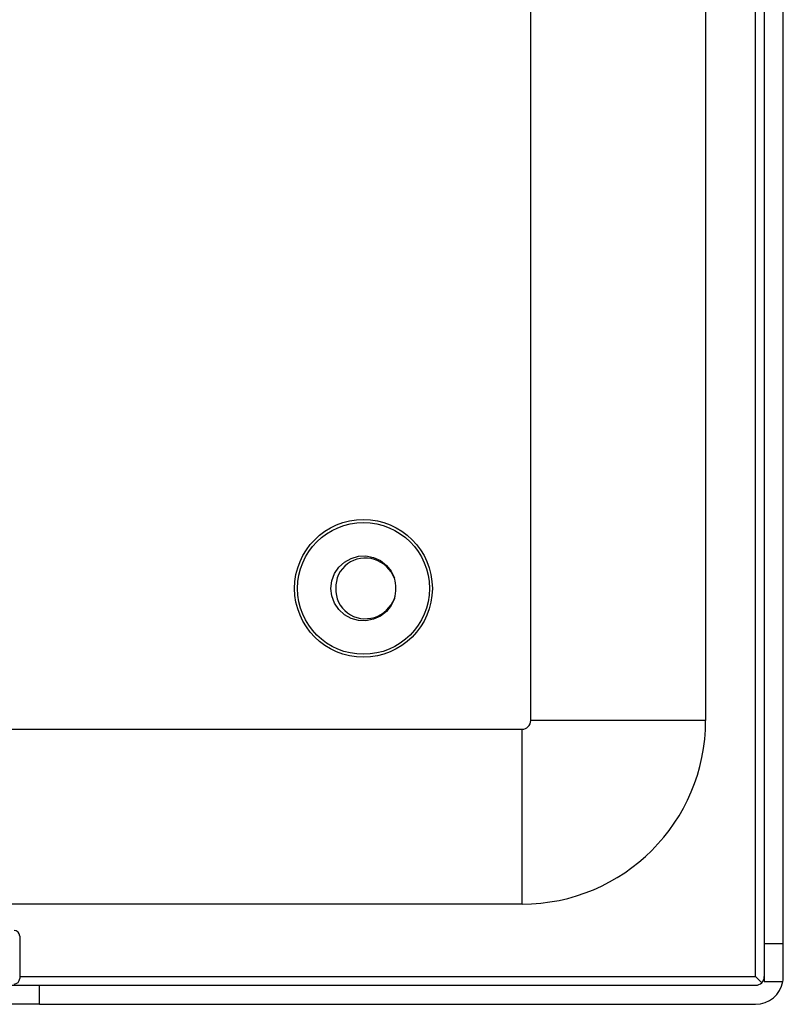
# Model space of a CAD drawing. Header units: inches. Extents: x 17 to 570, y 51 to 268.
# Tile 125 of 211: x 134.15 to 136.88, y 148.37 to 151.88. Entities that reach past the tile are written whole.
import ezdxf

# ---------------------------------------------------------------- set-up
doc = ezdxf.new("R2010")
doc.units = ezdxf.units.IN
doc.header["$MEASUREMENT"] = 0
doc.layers.add('Visible Edges(ANSI)', color=7, linetype='Continuous', lineweight=25)
doc.layers.add('Visible Tangent Edges(ANSI)', color=7, linetype='Continuous', lineweight=25)

msp = doc.modelspace()

# ---------------------------------------------------------------- linework, layer by layer
at = {"layer": 'Visible Edges(ANSI)'}
for p, q in [((136.807, 178.1841), (136.807, 148.5811)), ((136.875, 148.5811), (136.875, 178.1841)), ((136.5975, 163.1023), (136.5975, 149.3791)), ((135.9725, 149.3791), (135.9725, 162.9403)), ((78.0055, 149.3481), (135.9415, 149.3481)), ((135.9415, 148.7231), (133.875, 148.7231)), ((134.1467, 148.6089), (134.1467, 148.4573)), ((136.875, 148.5811), (136.807, 148.5811)), ((136.807, 148.5811), (136.807, 148.4471)), ((136.875, 148.4641), (136.875, 148.5811)), ((136.798, 148.4422), (136.776, 148.4641)), ((133.906, 148.4331), (134.218, 148.4331)), ((134.218, 148.4331), (136.776, 148.4331)), ((136.807, 148.4471), (136.8736, 148.4471)), ((134.218, 148.3651), (133.906, 148.3651)), ((134.218, 148.3651), (136.776, 148.3651))]:
    msp.add_line(p, q, dxfattribs=at)
at = {"layer": 'Visible Edges(ANSI)', "flags": 128}
for points in [[(135.4854, 149.8149), (135.4739, 149.7902), (135.457, 149.7688), (135.4355, 149.752), (135.4107, 149.7406), (135.384, 149.7353), (135.3567, 149.7364), (135.3305, 149.7439), (135.3067, 149.7572), (135.2867, 149.7758), (135.2715, 149.7984), (135.2621, 149.824), (135.2589, 149.8511), (135.2621, 149.8782), (135.2715, 149.9038), (135.2867, 149.9265), (135.3067, 149.945), (135.3305, 149.9584), (135.3567, 149.9658), (135.384, 149.9669), (135.4107, 149.9616), (135.4355, 149.9503), (135.457, 149.9334), (135.4739, 149.9121), (135.4854, 149.8873)], [(135.4854, 149.8873), (135.4802, 149.8989), (135.4737, 149.9098), (135.4661, 149.9198), (135.4574, 149.929), (135.4477, 149.9372), (135.4372, 149.9442), (135.426, 149.95), (135.4141, 149.9545), (135.4019, 149.9576), (135.3894, 149.9593), (135.3767, 149.9595), (135.3641, 149.9582), (135.3518, 149.9555), (135.3399, 149.9513), (135.3286, 149.9457), (135.318, 149.9388), (135.3083, 149.9307), (135.2997, 149.9215), (135.2923, 149.9113), (135.2861, 149.9003), (135.2815, 149.8885), (135.2783, 149.8763), (135.2766, 149.8638), (135.2766, 149.8511)], [(135.2766, 149.8511), (135.2766, 149.8385), (135.2782, 149.826), (135.2814, 149.8138), (135.2861, 149.8021), (135.2922, 149.791), (135.2996, 149.7808), (135.3083, 149.7716), (135.3179, 149.7635), (135.3285, 149.7566), (135.3399, 149.751), (135.3518, 149.7468), (135.3641, 149.7441), (135.3767, 149.7428), (135.3893, 149.743), (135.4018, 149.7446), (135.4141, 149.7477), (135.4259, 149.7522), (135.4372, 149.758), (135.4477, 149.765), (135.4574, 149.7732), (135.4661, 149.7824), (135.4737, 149.7925), (135.4801, 149.8034), (135.4854, 149.8149)]]:
    msp.add_lwpolyline(points, dxfattribs=at)
at = {"layer": 'Visible Edges(ANSI)'}
for radius in [0.2461, 0.2355]:
    msp.add_circle((135.375, 149.8511), radius, dxfattribs=at)
for centre, radius, start, end in [((135.375, 149.8511), 0.1161, 341.832, 18.168), ((135.9415, 149.3791), 0.031, 270, 0), ((135.9415, 149.3791), 0.656, 270, 0), ((134.127, 148.6089), 0.0197, 0, 90), ((134.127, 148.4573), 0.0197, 270, 0), ((136.776, 148.4641), 0.031, 270, 0), ((136.776, 148.4641), 0.099, 350.1123, 0), ((136.776, 148.4641), 0.099, 270, 350.1123)]:
    msp.add_arc(centre, radius, start, end, dxfattribs=at)
at = {"layer": 'Visible Tangent Edges(ANSI)'}
for p, q in [((136.776, 148.4641), (136.776, 178.1841)), ((136.5975, 149.3791), (135.9725, 149.3791)), ((135.9415, 148.7231), (135.9415, 149.3481)), ((134.1467, 148.4641), (136.776, 148.4641)), ((134.218, 148.3651), (134.218, 148.4331))]:
    msp.add_line(p, q, dxfattribs=at)

doc.saveas('drawing.dxf')
